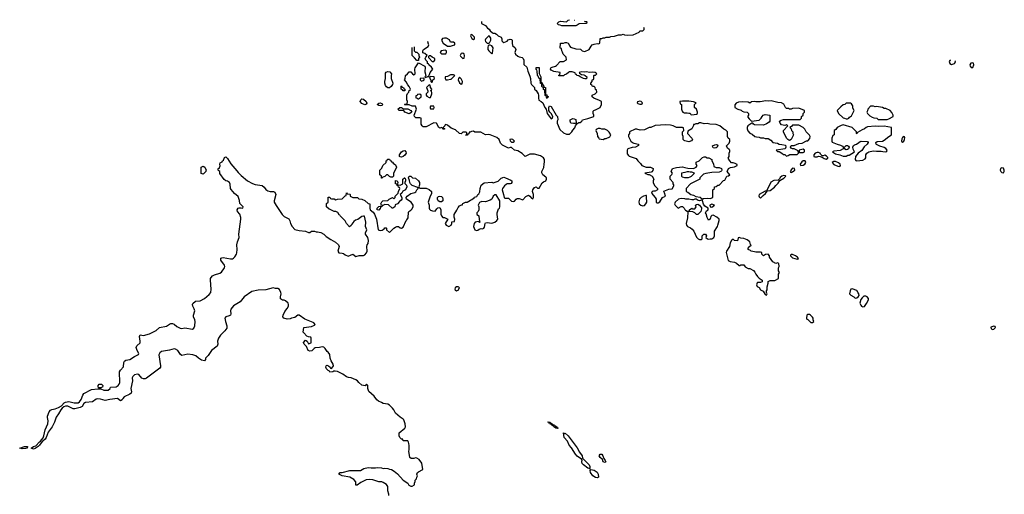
# Model space of a CAD drawing. Header units: inches. Extents: x 2396598 to 2566999, y 262085 to 451979.
# Tile 171 of 256: x 2401289 to 2414182, y 445766 to 451979. Entities that reach past the tile are written whole.
import ezdxf

# ---------------------------------------------------------------- set-up
doc = ezdxf.new("R2010")
doc.units = ezdxf.units.IN
doc.header["$MEASUREMENT"] = 0
for name, color, linetype in [('C4404', 7, 'Continuous'), ('C4405', 7, 'Continuous'), ('C4414', 7, 'Continuous'), ('C4415', 7, 'Continuous')]:
    doc.layers.add(name, color=color, linetype=linetype)

msp = doc.modelspace()

# ---------------------------------------------------------------- linework, layer by layer
at = {"layer": 'C4404', "color": 5, "elevation": 80}
for points in [[(2406122, 445750), (2406122, 445770), (2406108, 445812), (2406108, 445870), (2406090, 445895), (2406050, 445922), (2406030, 445929), (2405990, 445929), (2405915, 445955), (2405870, 445961), (2405824, 445956), (2405758, 445922), (2405710, 445886), (2405690, 445886), (2405689, 445930), (2405662, 445962), (2405610, 445989), (2405510, 446009), (2405466, 446030), (2405486, 446050), (2405510, 446051), (2405610, 446076), (2405750, 446078), (2405795, 446105), (2405850, 446118), (2405890, 446111), (2405950, 446111), (2405970, 446116), (2406026, 446114), (2406050, 446106), (2406070, 446110), (2406110, 446105), (2406130, 446095), (2406158, 446090), (2406191, 446071), (2406234, 446034), (2406312, 445950), (2406371, 445911), (2406385, 445885), (2406410, 445872), (2406430, 445872), (2406458, 445890), (2406458, 445910), (2406467, 445933), (2406468, 445950), (2406486, 445970), (2406488, 445990), (2406498, 446010), (2406488, 446030), (2406498, 446050), (2406510, 446062), (2406566, 446090), (2406555, 446175), (2406520, 446220), (2406490, 446238), (2406470, 446242), (2406450, 446235), (2406416, 446236), (2406398, 446250), (2406384, 446330), (2406389, 446350), (2406387, 446407), (2406386, 446430), (2406378, 446450), (2406370, 446466), (2406310, 446468), (2406306, 446486), (2406290, 446488), (2406268, 446510), (2406258, 446530), (2406258, 446570), (2406334, 446630), (2406339, 446650), (2406337, 446690), (2406319, 446739), (2406310, 446749), (2406270, 446774), (2406209, 446829), (2406189, 446870), (2406170, 446895), (2406130, 446934), (2406110, 446944), (2406050, 446955), (2406028, 446970), (2405985, 446985), (2405964, 447004), (2405929, 447050), (2405862, 447110), (2405848, 447152), (2405846, 447190), (2405830, 447206), (2405812, 447188), (2405770, 447194), (2405730, 447230), (2405714, 447250), (2405690, 447266), (2405630, 447293), (2405595, 447295), (2405570, 447302), (2405520, 447340), (2405450, 447373), (2405421, 447379), (2405404, 447376), (2405390, 447369), (2405350, 447366), (2405342, 447382), (2405330, 447386), (2405306, 447410), (2405298, 447430), (2405302, 447450), (2405310, 447458), (2405334, 447450), (2405354, 447430), (2405358, 447418), (2405370, 447414), (2405390, 447434), (2405398, 447450), (2405395, 447470), (2405368, 447512), (2405355, 447550), (2405350, 447598), (2405330, 447626), (2405316, 447636), (2405290, 447675), (2405270, 447694), (2405250, 447695), (2405214, 447686), (2405158, 447682), (2405144, 447676), (2405114, 447646), (2405090, 447639), (2405064, 447650), (2405043, 447703), (2405015, 447730), (2405007, 447753), (2405030, 447782), (2405054, 447770), (2405070, 447734), (2405106, 447750), (2405106, 447810), (2405102, 447822), (2405070, 447826), (2405050, 447838), (2405010, 447878), (2405002, 447890), (2405008, 447950), (2405110, 447965), (2405150, 447982), (2405158, 447990), (2405142, 448010), (2405130, 448017), (2405021, 448061), (2404950, 448112), (2404930, 448113), (2404890, 448082), (2404850, 448073), (2404830, 448064), (2404790, 448059), (2404749, 448070), (2404736, 448090), (2404738, 448110), (2404760, 448160), (2404790, 448199), (2404807, 448230), (2404809, 448250), (2404803, 448270), (2404770, 448299), (2404750, 448309), (2404729, 448309), (2404706, 448326), (2404703, 448350), (2404712, 448390), (2404709, 448410), (2404690, 448449), (2404670, 448459), (2404640, 448460), (2404610, 448469), (2404510, 448443), (2404410, 448438), (2404330, 448419), (2404230, 448351), (2404174, 448286), (2404090, 448232), (2404070, 448213), (2404054, 448190), (2404049, 448170), (2404055, 448130), (2404049, 448111), (2404030, 448101), (2403989, 448091), (2403976, 448070), (2403983, 448030), (2404002, 447970), (2403999, 447941), (2403975, 447905), (2403917, 447850), (2403890, 447810), (2403880, 447770), (2403884, 447730), (2403874, 447706), (2403799, 447650), (2403758, 447582), (2403723, 447550), (2403721, 447530), (2403710, 447515), (2403670, 447522), (2403630, 447547), (2403597, 447577), (2403554, 447594), (2403490, 447602), (2403410, 447584), (2403395, 447595), (2403359, 447650), (2403330, 447668), (2403310, 447670), (2403250, 447652), (2403144, 447636), (2403122, 447618), (2403110, 447590), (2403133, 447450), (2403132, 447430), (2403124, 447416), (2402950, 447286), (2402930, 447278), (2402910, 447278), (2402888, 447288), (2402850, 447333), (2402830, 447339), (2402790, 447329), (2402771, 447310), (2402763, 447290), (2402765, 447250), (2402745, 447150), (2402752, 447108), (2402747, 447090), (2402730, 447076), (2402657, 447043), (2402638, 447022), (2402630, 447002), (2402610, 446989), (2402570, 447020), (2402470, 447009), (2402410, 446994), (2402349, 447011), (2402310, 447016), (2402290, 447010), (2402244, 446976), (2402150, 446968), (2402127, 446953), (2402105, 446915), (2402079, 446901), (2402010, 446886), (2401990, 446886), (2401919, 446919), (2401890, 446920), (2401868, 446912), (2401845, 446895), (2401827, 446873), (2401799, 446821), (2401765, 446775), (2401746, 446710), (2401714, 446650), (2401660, 446580), (2401634, 446510), (2401621, 446490), (2401590, 446460), (2401582, 446458), (2401550, 446408), (2401530, 446390), (2401504, 446376), (2401490, 446364), (2401470, 446358), (2401439, 446370), (2401469, 446390), (2401500, 446400), (2401550, 446454), (2401560, 446460), (2401594, 446506), (2401605, 446530), (2401622, 446610), (2401657, 446690), (2401660, 446730), (2401652, 446770), (2401654, 446790), (2401673, 446847), (2401690, 446867), (2401710, 446877), (2401754, 446886), (2401797, 446903), (2401834, 446926), (2401870, 446962), (2401890, 446974), (2401930, 446979), (2402002, 446962), (2402055, 446965), (2402070, 446975), (2402094, 447006), (2402115, 447065), (2402130, 447085), (2402230, 447136), (2402313, 447147), (2402350, 447147), (2402390, 447129), (2402446, 447130), (2402474, 447150), (2402478, 447170), (2402550, 447174), (2402580, 447190), (2402593, 447210), (2402599, 447230), (2402594, 447370), (2402607, 447393), (2402646, 447434), (2402653, 447490), (2402662, 447510), (2402680, 447520), (2402730, 447529), (2402790, 447568), (2402845, 447595), (2402849, 447610), (2402828, 447648), (2402816, 447690), (2402824, 447710), (2402866, 447750), (2402867, 447773), (2402857, 447830), (2402867, 447853), (2402910, 447845), (2402990, 447868), (2403077, 447910), (2403118, 447950), (2403210, 447966), (2403250, 447995), (2403270, 448004), (2403290, 448004), (2403310, 447994), (2403345, 447965), (2403390, 447940), (2403410, 447938), (2403450, 447945), (2403550, 447930), (2403570, 447943), (2403581, 447970), (2403587, 448030), (2403583, 448050), (2403564, 448090), (2403564, 448110), (2403582, 448170), (2403575, 448195), (2403555, 448230), (2403550, 448250), (2403556, 448264), (2403590, 448293), (2403650, 448299), (2403707, 448330), (2403770, 448383), (2403790, 448410), (2403796, 448450), (2403786, 448570), (2403787, 448590), (2403794, 448606), (2403815, 448625), (2403841, 448639), (2403910, 448660), (2403930, 448676), (2403972, 448730), (2403975, 448750), (2403970, 448765), (2403924, 448830), (2403924, 448856), (2403937, 448863), (2403955, 448865), (2404050, 448847), (2404075, 448850), (2404090, 448857), (2404106, 448874), (2404127, 448910), (2404131, 448929), (2404135, 448970), (2404130, 449030), (2404139, 449070), (2404164, 449130), (2404158, 449170), (2404186, 449370), (2404186, 449390), (2404172, 449432), (2404142, 449470), (2404135, 449490), (2404150, 449512), (2404163, 449517), (2404190, 449518), (2404210, 449512), (2404216, 449530), (2404172, 449572), (2404169, 449611), (2404150, 449664), (2404102, 449702), (2404056, 449756), (2404049, 449770), (2404046, 449826), (2404034, 449850), (2404010, 449864), (2403988, 449870), (2403966, 449886), (2403910, 449968), (2403908, 449990), (2403898, 450000)], [(2403728, 450000), (2403725, 449990), (2403690, 449956), (2403667, 449967), (2403664, 449984), (2403664, 450000)], [(2404132, 450000), (2404150, 449978), (2404190, 449938), (2404271, 449871), (2404336, 449836), (2404370, 449824), (2404462, 449810), (2404490, 449785), (2404510, 449758), (2404539, 449739), (2404570, 449731), (2404611, 449731), (2404630, 449722), (2404641, 449690), (2404623, 449610), (2404623, 449590), (2404645, 449545), (2404724, 449430), (2404750, 449401), (2404811, 449371), (2404826, 449346), (2404836, 449310), (2404856, 449270), (2404890, 449231), (2404950, 449218), (2405030, 449212), (2405070, 449192), (2405090, 449192), (2405110, 449212), (2405150, 449212), (2405170, 449202), (2405190, 449202), (2405230, 449192), (2405272, 449170), (2405302, 449142), (2405361, 449101), (2405425, 449065), (2405462, 449030), (2405471, 449010), (2405456, 448950), (2405468, 448928), (2405510, 448925), (2405530, 448918), (2405550, 448902), (2405590, 448885), (2405650, 448912), (2405690, 448878), (2405732, 448892), (2405790, 448892), (2405810, 448902), (2405832, 448928), (2405839, 448950), (2405834, 449010), (2405839, 449030), (2405854, 449050), (2405857, 449090), (2405849, 449130), (2405819, 449170), (2405819, 449190), (2405834, 449230), (2405818, 449270), (2405821, 449330), (2405806, 449406), (2405790, 449408), (2405770, 449402), (2405716, 449364), (2405685, 449355), (2405662, 449338), (2405637, 449303), (2405630, 449286), (2405608, 449268), (2405566, 449310), (2405550, 449346), (2405486, 449410), (2405482, 449422), (2405470, 449426), (2405455, 449455), (2405427, 449467), (2405408, 449468), (2405356, 449496), (2405340, 449500), (2405306, 449530), (2405308, 449572), (2405326, 449590), (2405326, 449650), (2405330, 449654), (2405350, 449654), (2405358, 449638), (2405370, 449634), (2405407, 449633), (2405430, 449622), (2405450, 449632), (2405510, 449634), (2405550, 449674), (2405562, 449678), (2405566, 449710), (2405570, 449714), (2405578, 449698), (2405610, 449694), (2405614, 449690), (2405614, 449670), (2405624, 449664), (2405653, 449653), (2405712, 449652), (2405730, 449634), (2405770, 449632), (2405810, 449614), (2405850, 449574), (2405874, 449570), (2405872, 449510), (2405878, 449490), (2405918, 449458), (2405935, 449435), (2405959, 449370), (2405982, 449230), (2406010, 449221), (2406035, 449225), (2406060, 449240), (2406070, 449254), (2406087, 449253), (2406091, 449250), (2406092, 449230), (2406130, 449194), (2406189, 449251), (2406210, 449265), (2406229, 449271), (2406250, 449271), (2406273, 449253), (2406290, 449252), (2406310, 449265), (2406348, 449350), (2406360, 449360), (2406375, 449385), (2406380, 449460), (2406386, 449470), (2406410, 449485), (2406422, 449498), (2406439, 449530), (2406439, 449550), (2406413, 449590), (2406355, 449630), (2406348, 449650), (2406362, 449670), (2406410, 449706), (2406462, 449718), (2406475, 449725), (2406490, 449754), (2406506, 449770), (2406502, 449782), (2406430, 449809), (2406408, 449830), (2406398, 449850), (2406395, 449875), (2406378, 449910), (2406389, 449931), (2406410, 449931), (2406431, 449911), (2406470, 449905), (2406510, 449872), (2406525, 449850), (2406524, 449816), (2406514, 449790), (2406518, 449778), (2406532, 449772), (2406610, 449774), (2406650, 449758), (2406682, 449730), (2406680, 449700), (2406662, 449670), (2406638, 449590), (2406651, 449551), (2406651, 449511), (2406657, 449497), (2406667, 449487), (2406695, 449475), (2406729, 449471), (2406750, 449505), (2406763, 449517), (2406790, 449522), (2406805, 449490), (2406805, 449435), (2406811, 449411), (2406830, 449392), (2406851, 449391), (2406894, 449370), (2406862, 449310), (2406874, 449290), (2406910, 449274), (2406938, 449290), (2406946, 449310), (2406947, 449333), (2406982, 449338), (2406986, 449370), (2406976, 449396), (2406978, 449430), (2407014, 449486), (2407030, 449522), (2407050, 449542), (2407074, 449554), (2407086, 449554), (2407090, 449572), (2407126, 449590), (2407150, 449591), (2407190, 449618), (2407210, 449625), (2407246, 449650), (2407246, 449654), (2407275, 449665), (2407286, 449690), (2407300, 449700), (2407315, 449725), (2407317, 449770), (2407330, 449812), (2407370, 449845), (2407470, 449854), (2407490, 449845), (2407554, 449866), (2407595, 449905), (2407630, 449916), (2407650, 449911), (2407720, 449880), (2407731, 449871), (2407731, 449850), (2407724, 449836), (2407711, 449829), (2407670, 449829), (2407657, 449823), (2407636, 449804), (2407611, 449770), (2407605, 449750), (2407626, 449690), (2407631, 449651), (2407642, 449642), (2407690, 449641), (2407730, 449605), (2407750, 449598), (2407770, 449602), (2407790, 449632), (2407803, 449637), (2407830, 449638), (2407878, 449622), (2407916, 449664), (2407950, 449682), (2407971, 449671), (2407990, 449642), (2408010, 449634), (2408015, 449650), (2408018, 449690), (2408002, 449730), (2408009, 449750), (2408030, 449782), (2408050, 449792), (2408070, 449774), (2408090, 449774), (2408130, 449842), (2408150, 449858), (2408178, 449870), (2408188, 449890), (2408188, 449910), (2408180, 449920), (2408138, 449950), (2408127, 449973), (2408126, 449990), (2408131, 450000)], [(2406201, 450000), (2406201, 449999), (2406182, 449970), (2406182, 449930), (2406170, 449918), (2406150, 449918), (2406130, 449928), (2406110, 449948), (2406090, 449948), (2406070, 449928), (2406042, 449918), (2406030, 449906), (2406026, 449906), (2406026, 449930), (2406006, 449950), (2406006, 450000)], [(2409577, 450000), (2409571, 449989), (2409558, 449982), (2409474, 449970), (2409513, 449953), (2409530, 449952), (2409570, 449932), (2409592, 449892), (2409582, 449870), (2409582, 449850), (2409602, 449810), (2409642, 449770), (2409642, 449750), (2409610, 449735), (2409590, 449735), (2409571, 449729), (2409562, 449710), (2409611, 449650), (2409621, 449630), (2409625, 449610), (2409622, 449590), (2409630, 449582), (2409650, 449582), (2409670, 449594), (2409707, 449653), (2409746, 449670), (2409733, 449713), (2409722, 449730), (2409725, 449735), (2409790, 449761), (2409834, 449766), (2409856, 449804), (2409856, 449816), (2409846, 449830), (2409846, 449850), (2409806, 449890), (2409806, 449930), (2409830, 449954), (2409838, 449970), (2409818, 449990), (2409823, 450000)], [(2410000, 449981), (2409954, 449970), (2409954, 449930), (2409964, 449924), (2409993, 449913), (2410000, 449912)], [(2410000, 449633), (2409950, 449639), (2409914, 449630), (2409872, 449590), (2409865, 449570), (2409872, 449552), (2409910, 449514), (2409950, 449534), (2409970, 449532), (2409991, 449511), (2410000, 449496)]]:
    msp.add_lwpolyline(points, dxfattribs=at)
at = {"layer": 'C4404', "color": 5}
for points, elevation in [([(2406166, 449510), (2406116, 449556), (2406070, 449558), (2406046, 449546), (2406034, 449546), (2406032, 449530), (2406014, 449526), (2406010, 449506), (2405990, 449486), (2405969, 449489), (2405969, 449510), (2405990, 449532), (2406022, 449538), (2406026, 449550), (2406018, 449570), (2406030, 449594), (2406046, 449610), (2406110, 449612), (2406129, 449631), (2406170, 449652), (2406190, 449634), (2406206, 449650), (2406206, 449670), (2406246, 449710), (2406248, 449732), (2406266, 449770), (2406262, 449782), (2406248, 449788), (2406246, 449806), (2406230, 449808), (2406226, 449826), (2406209, 449829), (2406210, 449874), (2406232, 449872), (2406242, 449850), (2406234, 449830), (2406238, 449818), (2406270, 449814), (2406306, 449830), (2406308, 449892), (2406326, 449910), (2406334, 449910), (2406342, 449890), (2406342, 449870), (2406332, 449850), (2406333, 449833), (2406352, 449812), (2406358, 449790), (2406342, 449750), (2406306, 449734), (2406291, 449709), (2406272, 449690), (2406294, 449650), (2406294, 449630), (2406284, 449616), (2406260, 449600), (2406234, 449570), (2406205, 449555), (2406202, 449530), (2406174, 449510)], 80), ([(2406790, 449595), (2406769, 449610), (2406759, 449630), (2406758, 449650), (2406775, 449665), (2406789, 449671), (2406810, 449665), (2406825, 449650), (2406831, 449630), (2406830, 449609), (2406810, 449595)], 80), ([(2407530, 449688), (2407510, 449688), (2407490, 449668), (2407471, 449629), (2407450, 449617), (2407390, 449597), (2407340, 449600), (2407310, 449586), (2407294, 449550), (2407302, 449530), (2407302, 449490), (2407293, 449467), (2407274, 449450), (2407274, 449430), (2407298, 449418), (2407302, 449410), (2407305, 449365), (2407314, 449330), (2407310, 449326), (2407298, 449338), (2407254, 449330), (2407242, 449310), (2407232, 449270), (2407248, 449228), (2407270, 449221), (2407290, 449226), (2407304, 449236), (2407330, 449245), (2407350, 449242), (2407366, 449250), (2407376, 449264), (2407382, 449310), (2407390, 449318), (2407410, 449326), (2407470, 449317), (2407510, 449327), (2407535, 449350), (2407549, 449370), (2407541, 449430), (2407543, 449450), (2407558, 449502), (2407570, 449514), (2407575, 449530), (2407578, 449610)], 80), ([(2409490, 449679), (2409456, 449670), (2409427, 449653), (2409407, 449630), (2409396, 449596), (2409401, 449570), (2409421, 449550), (2409450, 449542), (2409470, 449548), (2409489, 449570), (2409499, 449590), (2409498, 449658), (2409496, 449676)], 80), ([(2407030, 448484), (2407010, 448484), (2406991, 448470), (2406987, 448450), (2406990, 448442), (2407010, 448431), (2407030, 448438), (2407049, 448470), (2407039, 448479)], 80), ([(2402350, 447158), (2402322, 447162), (2402316, 447176), (2402317, 447190), (2402329, 447210), (2402358, 447210), (2402378, 447190), (2402374, 447170), (2402370, 447168)], 80), ([(2408330, 446627), (2408309, 446630), (2408283, 446650), (2408279, 446659), (2408255, 446670), (2408255, 446675), (2408250, 446674), (2408244, 446684), (2408227, 446690), (2408224, 446696), (2408228, 446708), (2408216, 446704), (2408204, 446710), (2408210, 446714), (2408230, 446710), (2408240, 446700), (2408263, 446690), (2408263, 446683), (2408294, 446670), (2408301, 446661), (2408323, 446650), (2408323, 446643), (2408338, 446630)], 60), ([(2408423, 446563), (2408430, 446565), (2408470, 446530), (2408590, 446373), (2408618, 446318), (2408652, 446270), (2408660, 446240), (2408745, 446150), (2408756, 446130), (2408756, 446104), (2408750, 446098), (2408746, 446106), (2408730, 446107), (2408670, 446150), (2408655, 446170), (2408650, 446190), (2408655, 446215), (2408647, 446227), (2408590, 446265), (2408566, 446290), (2408515, 446375), (2408484, 446410), (2408460, 446460), (2408419, 446510), (2408409, 446571)], 60), ([(2401322, 446362), (2401289, 446370), (2401350, 446392), (2401391, 446390), (2401385, 446370), (2401370, 446367)], 80), ([(2408950, 446184), (2408930, 446190), (2408919, 446220), (2408890, 446250), (2408878, 446270), (2408890, 446290), (2408910, 446290), (2408925, 446270), (2408936, 446236), (2408957, 446210), (2408965, 446190)], 60), ([(2408850, 445980), (2408827, 445987), (2408795, 446010), (2408764, 446050), (2408761, 446079), (2408766, 446090), (2408790, 446088), (2408810, 446080), (2408850, 446055), (2408865, 446030), (2408870, 445990)], 60)]:
    msp.add_lwpolyline(points, close=True, dxfattribs=dict(at, elevation=elevation))
at = {"layer": 'C4405', "color": 5, "elevation": 80}
for points in [[(2407334, 451954), (2407334, 451930), (2407390, 451902), (2407414, 451870), (2407437, 451857), (2407450, 451834), (2407474, 451810), (2407490, 451802), (2407510, 451802), (2407532, 451792), (2407554, 451770), (2407594, 451750), (2407602, 451730), (2407604, 451704), (2407614, 451690), (2407630, 451682), (2407670, 451698), (2407686, 451714), (2407710, 451725), (2407730, 451722), (2407738, 451710), (2407736, 451670), (2407741, 451641), (2407778, 451610), (2407785, 451590), (2407774, 451550), (2407782, 451530), (2407810, 451502), (2407830, 451492), (2407850, 451491), (2407870, 451484), (2407882, 451470), (2407890, 451450), (2407891, 451391), (2407930, 451356), (2407944, 451304), (2407970, 451242), (2407978, 451210), (2407982, 451150), (2407992, 451130), (2408030, 451092), (2408031, 451070), (2408050, 451051), (2408077, 451010), (2408084, 450990), (2408081, 450950), (2408087, 450927), (2408118, 450910), (2408141, 450890), (2408166, 450830), (2408183, 450810), (2408198, 450750), (2408250, 450682), (2408266, 450690), (2408268, 450710), (2408248, 450750), (2408229, 450769), (2408218, 450790), (2408218, 450830), (2408227, 450853), (2408250, 450842), (2408312, 450730), (2408332, 450710), (2408334, 450670), (2408325, 450650), (2408325, 450625), (2408361, 450541), (2408410, 450498), (2408450, 450482), (2408490, 450482), (2408518, 450510), (2408530, 450534), (2408556, 450564), (2408566, 450590), (2408586, 450614), (2408610, 450634), (2408630, 450634), (2408648, 450652), (2408658, 450670), (2408730, 450684), (2408806, 450710), (2408808, 450730), (2408798, 450750), (2408800, 450780), (2408806, 450790), (2408838, 450802), (2408888, 450832), (2408908, 450870), (2408907, 450907), (2408883, 450923), (2408806, 450950), (2408786, 450970), (2408787, 450993), (2408826, 451010), (2408846, 451030), (2408842, 451062), (2408827, 451067), (2408826, 451090), (2408810, 451106), (2408790, 451106), (2408782, 451122), (2408766, 451130), (2408766, 451150), (2408786, 451170), (2408787, 451193), (2408802, 451198), (2408806, 451210), (2408806, 451250), (2408810, 451254), (2408830, 451254), (2408846, 451270), (2408826, 451290), (2408790, 451293), (2408750, 451288), (2408710, 451296), (2408690, 451293), (2408650, 451297), (2408614, 451290), (2408618, 451278), (2408644, 451264), (2408678, 451258), (2408694, 451250), (2408714, 451230), (2408713, 451207), (2408690, 451206), (2408670, 451208), (2408626, 451230), (2408610, 451246), (2408586, 451250), (2408582, 451262), (2408567, 451267), (2408562, 451282), (2408525, 451295), (2408490, 451295), (2408474, 451290), (2408450, 451266), (2408424, 451256), (2408410, 451246), (2408350, 451246), (2408347, 451253), (2408362, 451258), (2408366, 451290), (2408283, 451303), (2408250, 451318), (2408238, 451330), (2408246, 451350), (2408260, 451360), (2408306, 451370), (2408320, 451380), (2408366, 451430), (2408410, 451432), (2408447, 451453), (2408446, 451490), (2408406, 451530), (2408396, 451556), (2408386, 451570), (2408382, 451602), (2408368, 451608), (2408370, 451674), (2408410, 451674), (2408430, 451682), (2408450, 451682), (2408470, 451672), (2408491, 451631), (2408501, 451621), (2408570, 451598), (2408632, 451592), (2408654, 451570), (2408690, 451565), (2408746, 451590), (2408770, 451634), (2408786, 451650), (2408810, 451661), (2408850, 451666), (2408870, 451662), (2408886, 451670), (2408890, 451732), (2408910, 451732), (2408930, 451742), (2408950, 451742), (2408970, 451752), (2409010, 451752), (2409030, 451758), (2409078, 451762), (2409130, 451782), (2409170, 451782), (2409190, 451792), (2409210, 451782), (2409250, 451778), (2409320, 451780), (2409402, 451818), (2409410, 451834), (2409450, 451834), (2409466, 451850), (2409466, 451870), (2409460, 451876)], [(2408690, 451954), (2408710, 451954), (2408714, 451950), (2408710, 451929), (2408613, 451927), (2408590, 451908), (2408570, 451898), (2408390, 451898), (2408367, 451907), (2408346, 451910), (2408328, 451930), (2408350, 451952), (2408370, 451962), (2408450, 451952), (2408470, 451972), (2408487, 451979)], [(2408548, 451973), (2408550, 451972), (2408553, 451972)], [(2408686, 451958), (2408690, 451954)], [(2408131, 450000), (2408154, 450046), (2408155, 450090), (2408163, 450117), (2408161, 450150), (2408149, 450170), (2408110, 450199), (2408030, 450219), (2407970, 450219), (2407906, 450190), (2407869, 450229), (2407810, 450262), (2407766, 450270), (2407730, 450306), (2407710, 450306), (2407690, 450298), (2407610, 450335), (2407585, 450365), (2407569, 450410), (2407537, 450437), (2407450, 450474), (2407430, 450477), (2407388, 450470), (2407329, 450509), (2407250, 450509), (2407230, 450519), (2407205, 450515), (2407186, 450506), (2407174, 450506), (2407170, 450486), (2407158, 450482), (2407150, 450466), (2407130, 450466), (2407127, 450473), (2407142, 450478), (2407146, 450490), (2407142, 450502), (2407130, 450506), (2407090, 450506), (2407070, 450486), (2407048, 450488), (2406996, 450536), (2406940, 450560), (2406890, 450598), (2406870, 450606), (2406858, 450602), (2406854, 450590), (2406834, 450570), (2406838, 450558), (2406850, 450554), (2406853, 450547), (2406830, 450546), (2406822, 450562), (2406810, 450566), (2406790, 450558), (2406778, 450570), (2406747, 450627), (2406710, 450628), (2406610, 450579), (2406590, 450576), (2406570, 450579), (2406557, 450590), (2406545, 450610), (2406546, 450690), (2406530, 450695), (2406476, 450696), (2406458, 450710), (2406455, 450730), (2406486, 450810), (2406470, 450846), (2406430, 450848), (2406390, 450866), (2406330, 450866), (2406326, 450870), (2406330, 450874), (2406362, 450878), (2406366, 450910), (2406358, 450930), (2406358, 450990), (2406367, 451013), (2406386, 451030), (2406387, 451053), (2406402, 451058), (2406406, 451070), (2406390, 451106), (2406370, 451126), (2406350, 451166), (2406326, 451190), (2406336, 451204), (2406342, 451250), (2406369, 451271), (2406390, 451298), (2406410, 451296), (2406432, 451270), (2406450, 451258), (2406459, 451261), (2406468, 451272), (2406464, 451330), (2406469, 451350), (2406510, 451414), (2406594, 451370), (2406598, 451358), (2406596, 451296), (2406605, 451250), (2406602, 451238), (2406594, 451230), (2406602, 451222), (2406634, 451234), (2406646, 451234), (2406646, 451246), (2406657, 451263), (2406664, 451290), (2406698, 451330), (2406680, 451360), (2406646, 451390), (2406642, 451402), (2406628, 451408), (2406627, 451427), (2406606, 451450), (2406598, 451470), (2406606, 451490), (2406626, 451510), (2406596, 451536), (2406567, 451547), (2406566, 451570), (2406578, 451590), (2406638, 451630), (2406648, 451650), (2406641, 451661), (2406635, 451690), (2406636, 451693)], [(2406470, 451554), (2406490, 451554), (2406514, 451530), (2406514, 451510), (2406522, 451490), (2406512, 451470), (2406510, 451446), (2406490, 451446), (2406460, 451480), (2406426, 451510), (2406428, 451615)], [(2406454, 451625), (2406454, 451570), (2406470, 451554)], [(2410000, 450914), (2409970, 450915), (2409934, 450910), (2409938, 450878), (2409954, 450870), (2409954, 450810), (2409964, 450784), (2409974, 450770), (2409990, 450762), (2410000, 450762)], [(2410000, 450395), (2409990, 450398), (2409978, 450410), (2409978, 450450), (2409967, 450473), (2409966, 450510), (2409986, 450530), (2409982, 450562), (2409970, 450566), (2409890, 450569), (2409846, 450590), (2409810, 450599), (2409750, 450601), (2409610, 450595), (2409554, 450570), (2409530, 450568), (2409470, 450538), (2409415, 450535), (2409370, 450548), (2409350, 450548), (2409274, 450510), (2409272, 450490), (2409262, 450470), (2409262, 450450), (2409292, 450390), (2409312, 450370), (2409330, 450363), (2409394, 450350), (2409393, 450333), (2409354, 450310), (2409310, 450306), (2409252, 450290), (2409242, 450270), (2409244, 450224), (2409260, 450200), (2409270, 450192), (2409362, 450162), (2409382, 450130), (2409417, 450097), (2409434, 450070), (2409494, 450050), (2409550, 450048), (2409583, 450030), (2409578, 450002), (2409577, 450000)], [(2403898, 450000), (2403888, 450010), (2403886, 450030), (2403906, 450034), (2403906, 450046), (2403915, 450065), (2403909, 450089), (2403915, 450105), (2403942, 450118), (2403946, 450130), (2403958, 450142), (2403970, 450174), (2403980, 450180), (2403990, 450182), (2404010, 450162), (2404054, 450094), (2404132, 450000)], [(2406006, 450000), (2406006, 450010), (2406030, 450034), (2406046, 450070), (2406086, 450110), (2406086, 450130), (2406102, 450138), (2406107, 450153), (2406130, 450154), (2406138, 450138), (2406153, 450133), (2406158, 450118), (2406170, 450114), (2406180, 450100), (2406210, 450078), (2406221, 450050), (2406201, 450000)], [(2403664, 450000), (2403665, 450050), (2403690, 450062), (2403713, 450050), (2403731, 450010), (2403728, 450000)], [(2409823, 450000), (2409838, 450030), (2409890, 450045), (2409970, 450054), (2410000, 450046)]]:
    msp.add_lwpolyline(points, dxfattribs=at)
for points in [[(2407210, 451786), (2407198, 451782), (2407194, 451770), (2407210, 451734), (2407230, 451722), (2407246, 451730), (2407246, 451750)], [(2406850, 451739), (2406827, 451733), (2406812, 451710), (2406834, 451670), (2406890, 451632), (2406930, 451634), (2406970, 451645), (2406986, 451650), (2406986, 451670), (2406970, 451686), (2406930, 451686), (2406915, 451715), (2406877, 451737)], [(2407430, 451766), (2407390, 451726), (2407382, 451710), (2407390, 451694), (2407410, 451674), (2407430, 451674), (2407442, 451678), (2407458, 451710), (2407456, 451736), (2407442, 451762)], [(2406860, 451580), (2406807, 451573), (2406794, 451550), (2406813, 451533), (2406870, 451534), (2406878, 451550), (2406878, 451570)], [(2407090, 451542), (2407070, 451535), (2407058, 451510), (2407062, 451502), (2407090, 451472), (2407110, 451474), (2407115, 451510), (2407108, 451530)], [(2407450, 451648), (2407433, 451647), (2407424, 451636), (2407420, 451620), (2407421, 451590), (2407430, 451572), (2407470, 451534), (2407478, 451542), (2407488, 451610), (2407470, 451638)], [(2406670, 451506), (2406650, 451506), (2406642, 451498), (2406644, 451484), (2406650, 451474), (2406690, 451434), (2406710, 451434), (2406726, 451450), (2406726, 451470), (2406688, 451488)], [(2406110, 451089), (2406090, 451101), (2406078, 451118), (2406069, 451150), (2406069, 451170), (2406081, 451210), (2406081, 451279), (2406087, 451293), (2406110, 451303), (2406137, 451297), (2406157, 451270), (2406151, 451250), (2406151, 451210), (2406176, 451150), (2406171, 451130), (2406155, 451105), (2406130, 451089)], [(2408190, 450946), (2408182, 450982), (2408170, 450986), (2408169, 450991), (2408167, 451047), (2408162, 451062), (2408150, 451066), (2408148, 451088), (2408138, 451098), (2408130, 451098), (2408124, 451110), (2408127, 451127), (2408122, 451142), (2408110, 451146), (2408106, 451206), (2408090, 451208), (2408079, 451239), (2408070, 451248), (2408067, 451307), (2408062, 451322), (2408050, 451326), (2408050, 451354), (2408092, 451352), (2408093, 451273), (2408112, 451230), (2408113, 451173), (2408118, 451158), (2408130, 451154), (2408134, 451130), (2408154, 451110), (2408158, 451098), (2408172, 451090), (2408174, 451010), (2408178, 450998), (2408190, 450994), (2408198, 450978), (2408212, 450970), (2408198, 450962)], [(2406576, 451216), (2406534, 451210), (2406534, 451190), (2406550, 451174), (2406570, 451182), (2406586, 451190), (2406586, 451210)], [(2406664, 451236), (2406654, 451230), (2406663, 451203), (2406674, 451190), (2406674, 451170), (2406682, 451162), (2406690, 451162), (2406698, 451190), (2406719, 451210), (2406718, 451230)], [(2406970, 451258), (2406930, 451258), (2406890, 451235), (2406862, 451230), (2406858, 451210), (2406870, 451192), (2406890, 451192), (2406930, 451202), (2406938, 451202), (2406986, 451250)], [(2407050, 451226), (2407034, 451210), (2407032, 451190), (2407050, 451154), (2407070, 451134), (2407082, 451138), (2407086, 451170), (2407070, 451206)], [(2406310, 451046), (2406302, 451062), (2406286, 451070), (2406286, 451110), (2406290, 451114), (2406298, 451098), (2406314, 451090), (2406318, 451078), (2406334, 451070), (2406334, 451050), (2406330, 451046)], [(2406650, 451126), (2406614, 451090), (2406634, 451050), (2406634, 451030), (2406612, 451010), (2406612, 450990), (2406620, 450980), (2406650, 450962), (2406670, 450962), (2406687, 451007), (2406687, 451027), (2406682, 451042), (2406666, 451050), (2406682, 451058), (2406686, 451070), (2406666, 451090), (2406662, 451122)], [(2405810, 450866), (2405770, 450883), (2405746, 450910), (2405754, 450930), (2405770, 450943), (2405790, 450939), (2405826, 450910), (2405834, 450886), (2405826, 450874)], [(2406010, 450850), (2405990, 450856), (2405969, 450870), (2405990, 450887), (2406010, 450891), (2406030, 450883), (2406046, 450870), (2406030, 450854)], [(2406530, 451006), (2406498, 451002), (2406493, 450987), (2406478, 450982), (2406474, 450970), (2406478, 450958), (2406493, 450953), (2406502, 450942), (2406510, 450942), (2406526, 450950), (2406546, 450970), (2406546, 450990)], [(2409410, 450913), (2409378, 450902), (2409374, 450890), (2409384, 450884), (2409410, 450874), (2409430, 450874), (2409442, 450878), (2409446, 450890), (2409426, 450910)], [(2406390, 450749), (2406330, 450769), (2406323, 450783), (2406310, 450789), (2406258, 450790), (2406239, 450810), (2406268, 450830), (2406290, 450832), (2406313, 450813), (2406370, 450812), (2406411, 450791), (2406422, 450770), (2406410, 450758)], [(2406710, 450846), (2406670, 450846), (2406664, 450836), (2406664, 450824), (2406670, 450814), (2406710, 450814), (2406718, 450830)], [(2408541, 450619), (2408507, 450627), (2408499, 450650), (2408499, 450670), (2408530, 450684), (2408550, 450681), (2408571, 450671), (2408574, 450626), (2408570, 450626), (2408560, 450620)], [(2408890, 450555), (2408865, 450555), (2408838, 450542), (2408834, 450530), (2408852, 450490), (2408854, 450450), (2408874, 450430), (2408878, 450418), (2408930, 450412), (2408950, 450422), (2408970, 450425), (2409015, 450445), (2409028, 450470), (2409008, 450508), (2408988, 450528), (2408950, 450548), (2408910, 450548)], [(2407730, 450415), (2407705, 450410), (2407710, 450394), (2407730, 450374), (2407750, 450374), (2407766, 450390), (2407746, 450410)], [(2406290, 450179), (2406270, 450184), (2406264, 450190), (2406264, 450210), (2406289, 450251), (2406310, 450264), (2406330, 450267), (2406347, 450250), (2406348, 450230), (2406334, 450206), (2406310, 450187)]]:
    msp.add_lwpolyline(points, close=True, dxfattribs=at)
at = {"layer": 'C4414', "color": 5, "elevation": 80}
for points in [[(2410000, 449912), (2410010, 449912), (2410047, 449913), (2410070, 449922), (2410086, 449930), (2410126, 449970), (2410090, 449982), (2410070, 449982), (2410050, 449989), (2410030, 449989), (2410000, 449981)], [(2410477, 450000), (2410472, 449990), (2410450, 449985), (2410350, 449981), (2410327, 449973), (2410272, 449968), (2410244, 449956), (2410194, 449910), (2410194, 449890), (2410074, 449830), (2410014, 449770), (2410014, 449730), (2410040, 449720), (2410078, 449690), (2410110, 449682), (2410143, 449663), (2410198, 449658), (2410230, 449631), (2410242, 449638), (2410290, 449645), (2410330, 449638), (2410366, 449650), (2410366, 449750), (2410386, 449770), (2410386, 449790), (2410410, 449794), (2410430, 449814), (2410450, 449814), (2410507, 449873), (2410522, 449878), (2410549, 449931), (2410570, 449934), (2410586, 449950), (2410555, 449990), (2410559, 450000)], [(2411386, 450000), (2411385, 449995), (2411378, 449990), (2411382, 449982), (2411390, 449981), (2411410, 449988), (2411427, 450000)], [(2414132, 450000), (2414137, 449990), (2414150, 449978), (2414170, 449974), (2414182, 449990), (2414181, 450000)], [(2410000, 449496), (2410006, 449486), (2410030, 449472), (2410050, 449474), (2410058, 449482), (2410058, 449490), (2410090, 449514), (2410104, 449504), (2410130, 449502), (2410148, 449530), (2410138, 449550), (2410150, 449562), (2410170, 449565), (2410191, 449550), (2410215, 449515), (2410217, 449503), (2410206, 449470), (2410170, 449429), (2410150, 449429), (2410130, 449449), (2410104, 449464), (2410051, 449469), (2410038, 449462), (2410033, 449387), (2410018, 449310), (2410021, 449290), (2410032, 449270), (2410073, 449253), (2410096, 449236), (2410115, 449210), (2410150, 449134), (2410174, 449110), (2410190, 449102), (2410216, 449104), (2410226, 449110), (2410226, 449150), (2410246, 449170), (2410270, 449172), (2410282, 449150), (2410274, 449130), (2410294, 449110), (2410310, 449105), (2410330, 449112), (2410350, 449112), (2410378, 449130), (2410388, 449150), (2410388, 449210), (2410428, 449270), (2410429, 449290), (2410449, 449350), (2410449, 449370), (2410416, 449396), (2410370, 449419), (2410350, 449418), (2410339, 449401), (2410331, 449369), (2410310, 449355), (2410290, 449388), (2410277, 449437), (2410269, 449451), (2410283, 449477), (2410306, 449490), (2410306, 449510), (2410260, 449540), (2410244, 449564), (2410230, 449608), (2410216, 449616), (2410189, 449609), (2410174, 449614), (2410149, 449629), (2410130, 449629), (2410110, 449620), (2410090, 449621), (2410052, 449632), (2410010, 449631), (2410000, 449633)]]:
    msp.add_lwpolyline(points, dxfattribs=at)
for points in [[(2411290, 449940), (2411270, 449931), (2411247, 449913), (2411241, 449899), (2411220, 449880), (2411164, 449876), (2411126, 449854), (2411066, 449734), (2411050, 449734), (2410973, 449690), (2410967, 449673), (2410970, 449661), (2410990, 449642), (2411023, 449677), (2411057, 449703), (2411063, 449717), (2411083, 449737), (2411115, 449745), (2411173, 449787), (2411190, 449810), (2411222, 449838), (2411244, 449876), (2411297, 449903), (2411319, 449930), (2411316, 449936)], [(2410350, 449563), (2410327, 449550), (2410331, 449531), (2410350, 449526), (2410388, 449550)], [(2410710, 449126), (2410698, 449122), (2410690, 449086), (2410650, 449088), (2410630, 449106), (2410610, 449088), (2410590, 449058), (2410585, 449010), (2410543, 448950), (2410541, 448930), (2410566, 448826), (2410590, 448812), (2410650, 448803), (2410673, 448793), (2410710, 448762), (2410718, 448762), (2410730, 448772), (2410770, 448772), (2410790, 448742), (2410830, 448722), (2410850, 448722), (2410897, 448697), (2410915, 448675), (2410927, 448647), (2410950, 448618), (2410974, 448594), (2411012, 448570), (2411010, 448548), (2410990, 448538), (2410950, 448538), (2410945, 448535), (2410938, 448510), (2410946, 448486), (2410970, 448474), (2410990, 448442), (2411024, 448424), (2411050, 448382), (2411070, 448374), (2411078, 448390), (2411066, 448410), (2411066, 448430), (2411075, 448445), (2411076, 448484), (2411089, 448530), (2411089, 448551), (2411116, 448564), (2411175, 448565), (2411226, 448590), (2411227, 448647), (2411238, 448670), (2411226, 448690), (2411226, 448730), (2411235, 448750), (2411230, 448786), (2411210, 448795), (2411190, 448788), (2411150, 448808), (2411109, 448870), (2411108, 448890), (2411090, 448908), (2411053, 448907), (2411030, 448886), (2411006, 448910), (2411006, 448930), (2410990, 448938), (2410930, 448935), (2410910, 448939), (2410869, 448949), (2410859, 448959), (2410826, 448970), (2410826, 448990), (2410850, 449014), (2410862, 449018), (2410866, 449030), (2410858, 449038), (2410848, 449070), (2410816, 449096), (2410770, 449115), (2410730, 449118)], [(2411410, 448907), (2411395, 448905), (2411383, 448897), (2411381, 448890), (2411410, 448861), (2411470, 448844), (2411488, 448850), (2411474, 448870), (2411449, 448890)], [(2412190, 448455), (2412172, 448450), (2412163, 448430), (2412154, 448390), (2412172, 448372), (2412210, 448352), (2412230, 448332), (2412250, 448338), (2412270, 448351), (2412281, 448370), (2412279, 448390), (2412270, 448405), (2412250, 448432)], [(2412370, 448361), (2412342, 448358), (2412320, 448340), (2412305, 448315), (2412291, 448270), (2412302, 448242), (2412312, 448230), (2412330, 448221), (2412350, 448226), (2412378, 448262), (2412402, 448310), (2412402, 448330), (2412386, 448350)], [(2411630, 448118), (2411610, 448118), (2411594, 448110), (2411593, 448073), (2411598, 448058), (2411610, 448054), (2411650, 448014), (2411670, 448014), (2411686, 448030), (2411678, 448050), (2411678, 448070), (2411670, 448086), (2411646, 448110)], [(2414046, 447966), (2414007, 447953), (2414010, 447934), (2414030, 447925), (2414046, 447930), (2414066, 447950), (2414062, 447962)]]:
    msp.add_lwpolyline(points, close=True, dxfattribs=at)
at = {"layer": 'C4415', "color": 5, "elevation": 80}
for points in [[(2413478, 451449), (2413470, 451446), (2413460, 451430), (2413470, 451407), (2413490, 451395), (2413530, 451408), (2413535, 451410), (2413544, 451430), (2413534, 451443)], [(2410000, 450762), (2410030, 450762), (2410050, 450754), (2410070, 450754), (2410078, 450738), (2410090, 450734), (2410150, 450742), (2410166, 450750), (2410166, 450770), (2410150, 450806), (2410126, 450830), (2410126, 450870), (2410146, 450890), (2410110, 450906), (2410050, 450912), (2410000, 450914)], [(2410559, 450000), (2410569, 450030), (2410597, 450043), (2410647, 450053), (2410686, 450070), (2410682, 450082), (2410656, 450096), (2410630, 450106), (2410610, 450106), (2410586, 450130), (2410568, 450168), (2410578, 450190), (2410578, 450230), (2410587, 450253), (2410588, 450270), (2410580, 450280), (2410556, 450296), (2410542, 450330), (2410578, 450362), (2410588, 450390), (2410588, 450410), (2410568, 450430), (2410558, 450450), (2410558, 450510), (2410535, 450535), (2410510, 450548), (2410458, 450590), (2410410, 450606), (2410326, 450610), (2410290, 450622), (2410250, 450614), (2410210, 450629), (2410190, 450628), (2410170, 450618), (2410144, 450616), (2410126, 450606), (2410114, 450606), (2410114, 450594), (2410091, 450549), (2410038, 450522), (2410034, 450490), (2410092, 450430), (2410098, 450410), (2410085, 450395), (2410050, 450382), (2410000, 450395)], [(2410000, 450046), (2410037, 450037), (2410110, 450031), (2410148, 450050), (2410156, 450064), (2410158, 450070), (2410146, 450090), (2410147, 450113), (2410186, 450130), (2410230, 450174), (2410250, 450182), (2410270, 450182), (2410290, 450172), (2410312, 450172), (2410354, 450150), (2410354, 450130), (2410372, 450092), (2410378, 450058), (2410410, 450046), (2410450, 450043), (2410478, 450030), (2410482, 450010), (2410477, 450000)], [(2411427, 450000), (2411441, 450010), (2411434, 450030), (2411410, 450034), (2411388, 450010), (2411386, 450000)], [(2414181, 450000), (2414180, 450010), (2414170, 450035), (2414150, 450042), (2414131, 450030), (2414128, 450008), (2414132, 450000)]]:
    msp.add_lwpolyline(points, dxfattribs=at)
for points in [[(2413770, 451415), (2413742, 451410), (2413732, 451390), (2413734, 451370), (2413750, 451354), (2413770, 451354), (2413782, 451390), (2413778, 451410)], [(2411130, 450919), (2411090, 450913), (2411058, 450918), (2410985, 450905), (2410930, 450902), (2410910, 450908), (2410870, 450906), (2410850, 450886), (2410830, 450898), (2410750, 450904), (2410700, 450900), (2410672, 450888), (2410653, 450867), (2410654, 450830), (2410694, 450810), (2410736, 450796), (2410750, 450782), (2410770, 450774), (2410814, 450770), (2410832, 450750), (2410832, 450730), (2410824, 450716), (2410824, 450704), (2410840, 450680), (2410870, 450652), (2410970, 450666), (2410998, 450690), (2411010, 450714), (2411026, 450730), (2411050, 450738), (2411112, 450730), (2411112, 450650), (2411104, 450636), (2411070, 450615), (2411030, 450599), (2410910, 450604), (2410898, 450610), (2410890, 450626), (2410870, 450626), (2410864, 450616), (2410822, 450590), (2410814, 450570), (2410814, 450550), (2410824, 450524), (2410850, 450492), (2410880, 450480), (2410914, 450450), (2410936, 450444), (2410970, 450442), (2410990, 450434), (2411030, 450434), (2411050, 450422), (2411090, 450422), (2411124, 450404), (2411153, 450373), (2411210, 450361), (2411234, 450350), (2411270, 450347), (2411315, 450335), (2411319, 450310), (2411311, 450289), (2411194, 450270), (2411213, 450253), (2411232, 450252), (2411270, 450234), (2411290, 450214), (2411310, 450214), (2411330, 450194), (2411350, 450202), (2411373, 450213), (2411470, 450214), (2411486, 450230), (2411482, 450262), (2411430, 450288), (2411409, 450289), (2411390, 450298), (2411384, 450310), (2411390, 450332), (2411430, 450331), (2411490, 450358), (2411536, 450364), (2411590, 450392), (2411610, 450392), (2411636, 450424), (2411638, 450450), (2411630, 450466), (2411586, 450510), (2411570, 450546), (2411546, 450570), (2411490, 450598), (2411410, 450598), (2411397, 450583), (2411374, 450570), (2411392, 450552), (2411394, 450530), (2411414, 450510), (2411414, 450490), (2411422, 450470), (2411391, 450409), (2411370, 450398), (2411362, 450402), (2411349, 450409), (2411328, 450430), (2411289, 450510), (2411289, 450531), (2411346, 450590), (2411330, 450606), (2411322, 450598), (2411310, 450595), (2411264, 450604), (2411245, 450625), (2411238, 450650), (2411258, 450662), (2411292, 450672), (2411507, 450673), (2411526, 450690), (2411528, 450712), (2411546, 450730), (2411546, 450750), (2411566, 450770), (2411566, 450790), (2411490, 450822), (2411410, 450818), (2411390, 450806), (2411370, 450806), (2411355, 450815), (2411330, 450818), (2411318, 450830), (2411295, 450875), (2411266, 450890), (2411216, 450896)], [(2412170, 450888), (2412113, 450887), (2412092, 450868), (2412070, 450866), (2412040, 450840), (2411994, 450790), (2412012, 450750), (2412070, 450694), (2412090, 450692), (2412110, 450682), (2412130, 450682), (2412146, 450690), (2412156, 450704), (2412180, 450720), (2412218, 450790), (2412200, 450820), (2412198, 450850), (2412180, 450880)], [(2412470, 450846), (2412430, 450846), (2412393, 450807), (2412392, 450788), (2412382, 450770), (2412392, 450750), (2412420, 450720), (2412450, 450702), (2412473, 450693), (2412512, 450692), (2412530, 450674), (2412627, 450673), (2412650, 450674), (2412670, 450682), (2412726, 450710), (2412726, 450730), (2412710, 450766), (2412686, 450790), (2412630, 450818), (2412610, 450818), (2412588, 450828), (2412510, 450842), (2412490, 450838)], [(2412070, 450602), (2412044, 450596), (2411994, 450570), (2411977, 450543), (2411954, 450530), (2411954, 450470), (2411938, 450462), (2411922, 450430), (2411922, 450390), (2411930, 450374), (2411992, 450350), (2412038, 450338), (2412063, 450323), (2412070, 450312), (2412090, 450312), (2412109, 450331), (2412130, 450331), (2412143, 450323), (2412151, 450310), (2412141, 450290), (2412130, 450281), (2412110, 450277), (2412090, 450289), (2412070, 450289), (2412031, 450269), (2411950, 450257), (2411932, 450250), (2411970, 450225), (2412030, 450212), (2412070, 450192), (2412110, 450192), (2412135, 450205), (2412150, 450206), (2412221, 450250), (2412203, 450283), (2412198, 450310), (2412209, 450331), (2412221, 450339), (2412248, 450350), (2412278, 450370), (2412294, 450386), (2412309, 450391), (2412387, 450387), (2412399, 450379), (2412401, 450370), (2412386, 450350), (2412346, 450314), (2412315, 450265), (2412268, 450230), (2412233, 450190), (2412229, 450149), (2412237, 450137), (2412250, 450131), (2412330, 450142), (2412362, 450158), (2412367, 450173), (2412368, 450210), (2412382, 450230), (2412408, 450250), (2412424, 450256), (2412470, 450264), (2412510, 450258), (2412570, 450260), (2412590, 450253), (2412630, 450250), (2412643, 450257), (2412647, 450270), (2412632, 450292), (2412610, 450306), (2412550, 450324), (2412510, 450346), (2412505, 450350), (2412499, 450370), (2412515, 450385), (2412586, 450390), (2412610, 450402), (2412670, 450452), (2412706, 450470), (2412706, 450570), (2412610, 450584), (2412530, 450581), (2412490, 450585), (2412390, 450576), (2412372, 450570), (2412351, 450549), (2412322, 450538), (2412258, 450502), (2412250, 450486), (2412246, 450490), (2412246, 450510), (2412188, 450570)], [(2412870, 450449), (2412850, 450438), (2412841, 450419), (2412836, 450390), (2412841, 450381), (2412850, 450376), (2412866, 450390), (2412876, 450410), (2412878, 450438)], [(2410390, 450299), (2410370, 450304), (2410364, 450310), (2410362, 450330), (2410390, 450343), (2410410, 450346), (2410421, 450341), (2410431, 450330), (2410421, 450310), (2410410, 450301)], [(2411550, 450286), (2411494, 450270), (2411494, 450250), (2411502, 450242), (2411550, 450242), (2411566, 450250), (2411566, 450270)], [(2411730, 450241), (2411707, 450233), (2411686, 450210), (2411688, 450188), (2411703, 450183), (2411730, 450183), (2411751, 450191), (2411770, 450187), (2411799, 450179), (2411822, 450162), (2411850, 450154), (2411870, 450165), (2411870, 450174), (2411853, 450193), (2411830, 450204), (2411810, 450196), (2411799, 450199), (2411777, 450217), (2411769, 450230), (2411750, 450240)], [(2411575, 450130), (2411550, 450130), (2411530, 450119), (2411508, 450090), (2411511, 450071), (2411550, 450075), (2411569, 450090), (2411584, 450110)], [(2411950, 450122), (2411926, 450110), (2411950, 450084), (2412001, 450061), (2412030, 450056), (2412039, 450070), (2412032, 450090), (2412010, 450106), (2411970, 450121)]]:
    msp.add_lwpolyline(points, close=True, dxfattribs=at)

doc.saveas('drawing.dxf')
